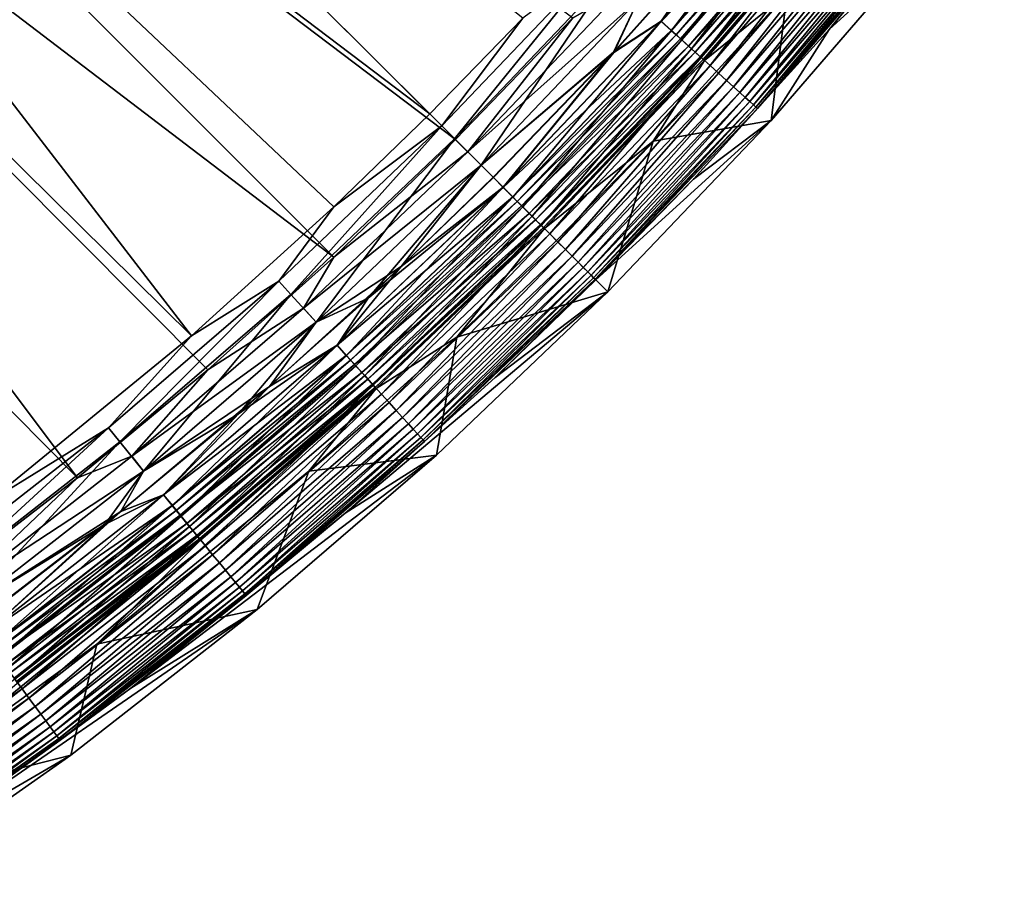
# Model space of a CAD drawing. Header units: metres. Extents: x -900 to 900, y -400 to 400.
# Tile 196 of 249: x 817 to 858, y -366 to -330. Entities that reach past the tile are written whole.
import ezdxf

# ---------------------------------------------------------------- set-up
doc = ezdxf.new("R2010")
doc.units = ezdxf.units.M

msp = doc.modelspace()

# ---------------------------------------------------------------- linework, layer by layer
at = {"layer": 'top'}
for points in [[(793.727417, -303.555023, -29.825321), (834.288086, -334.288086, -0.803848), (798.662537, -298.844513, -29.834656)], [(834.288086, -334.288086, -0.803848), (838.135071, -330.326935, -0.803848), (798.662537, -298.844513, -29.834656)], [(799.723877, -299.863464, -32.432468), (835.351196, -335.351196, -3.399924), (794.748962, -304.61557, -32.423145)], [(840.204407, -330.316376, -3.399924), (835.351196, -335.351196, -3.399924), (799.723877, -299.863464, -32.432468)], [(824.436707, -343.46109, -0.803848), (793.727417, -303.555023, -29.825321), (788.569824, -308.014862, -29.814909)], [(824.436707, -343.46109, -0.803848), (830.326965, -338.135101, -0.803848), (793.727417, -303.555023, -29.825321)], [(830.326965, -338.135101, -0.803848), (834.288086, -334.288086, -0.803848), (793.727417, -303.555023, -29.825321)], [(794.748962, -304.61557, -32.423145), (830.316345, -340.204407, -3.399924), (789.547852, -309.118988, -32.412781)], [(835.351196, -335.351196, -3.399924), (830.316345, -340.204407, -3.399924), (794.748962, -304.61557, -32.423145)], [(816.009277, -350.350189, -0.803848), (824.436707, -343.46109, -0.803848), (788.569824, -308.014862, -29.814909)], [(789.547852, -309.118988, -32.412781), (819.729187, -349.339935, -3.399924), (784.133118, -313.363251, -32.401356)], [(830.316345, -340.204407, -3.399924), (825.106689, -344.869415, -3.399924), (789.547852, -309.118988, -32.412781)], [(789.547852, -309.118988, -32.412781), (825.106689, -344.869415, -3.399924), (819.729187, -349.339935, -3.399924)], [(819.729187, -349.339935, -3.399924), (814.191162, -353.609955, -3.399924), (784.133118, -313.363251, -32.401356)], [(858.033752, -321.929169, -5.947641), (850.788452, -330.792206, -5.947641), (854.780212, -327.156525, -87)], [(850.788452, -330.792206, -5.947641), (858.033752, -321.929169, -5.947641), (854.195435, -326.694031, -5.365363)], [(850.034363, -323.278656, -0.028766), (846.674072, -326.377075), (843.847534, -330.454163, -0.028766)], [(843.847534, -330.454163, -0.028766), (844.276672, -330.84314, -0.114353), (850.034363, -323.278656, -0.028766)], [(850.042236, -323.285126, -3.056892), (850.473816, -323.639374, -3.22474), (843.855164, -330.461029, -3.056892)], [(843.855164, -330.461029, -3.056892), (846.685242, -326.386749, -3), (850.042236, -323.285126, -3.056892)], [(844.276672, -330.84314, -0.114353), (850.482056, -323.646118, -0.114353), (850.034363, -323.278656, -0.028766)], [(850.473816, -323.639374, -3.22474), (844.268799, -330.835999, -3.22474), (843.855164, -330.461029, -3.056892)], [(850.473816, -323.639374, -3.22474), (850.677795, -323.806793, -3.348771), (844.268799, -330.835999, -3.22474)], [(850.677795, -323.806793, -3.348771), (844.464355, -331.013214, -3.348771), (844.268799, -330.835999, -3.22474)], [(844.276672, -330.84314, -0.114353), (844.698547, -331.225464, -0.255695), (850.482056, -323.646118, -0.114353)], [(850.677795, -323.806793, -3.348771), (850.871277, -323.965576, -3.497899), (844.464355, -331.013214, -3.348771)], [(844.698547, -331.225464, -0.255695), (850.922119, -324.007294, -0.255695), (850.482056, -323.646118, -0.114353)], [(850.871277, -323.965576, -3.497899), (844.64978, -331.181305, -3.497899), (844.464355, -331.013214, -3.348771)], [(850.871277, -323.965576, -3.497899), (851.21991, -324.25174, -3.865118), (844.64978, -331.181305, -3.497899)], [(851.21991, -324.25174, -3.865118), (844.983948, -331.484222, -3.865118), (844.64978, -331.181305, -3.497899)], [(844.698547, -331.225464, -0.255695), (845.108215, -331.596832, -0.451727), (850.922119, -324.007294, -0.255695)], [(851.21991, -324.25174, -3.865118), (851.506775, -324.487183, -4.312942), (844.983948, -331.484222, -3.865118)], [(845.108215, -331.596832, -0.451727), (851.349487, -324.358093, -0.451727), (850.922119, -324.007294, -0.255695)], [(851.506775, -324.487183, -4.312942), (845.258972, -331.733459, -4.312942), (844.983948, -331.484222, -3.865118)], [(845.108215, -331.596832, -0.451727), (845.50116, -331.953033, -0.70103), (851.349487, -324.358093, -0.451727)], [(851.506775, -324.487183, -4.312942), (851.721375, -324.66333, -4.82471), (845.258972, -331.733459, -4.312942)], [(851.721375, -324.66333, -4.82471), (845.464661, -331.919922, -4.82471), (845.258972, -331.733459, -4.312942)], [(851.721375, -324.66333, -4.82471), (851.854858, -324.772919, -5.381563), (845.464661, -331.919922, -4.82471)], [(845.50116, -331.953033, -0.70103), (851.75946, -324.694611, -0.70103), (851.349487, -324.358093, -0.451727)], [(845.50116, -331.953033, -0.70103), (845.873962, -332.290894, -1.000777), (851.75946, -324.694611, -0.70103)], [(845.873962, -332.290894, -1.000777), (852.148315, -325.013794, -1.000777), (851.75946, -324.694611, -0.70103)], [(851.854858, -324.772919, -5.381563), (845.592651, -332.035919, -5.381563), (845.464661, -331.919922, -4.82471)], [(851.854858, -324.772919, -5.381563), (851.914429, -324.804596, -5.959025), (845.592651, -332.035919, -5.381563)], [(851.914429, -324.804596, -5.959025), (845.64447, -332.073212, -5.959025), (845.592651, -332.035919, -5.381563)], [(849.056396, -329.289917, -87), (845.64447, -332.073212, -5.959025), (851.914429, -324.804596, -5.959025)], [(845.873962, -332.290894, -1.000777), (846.223206, -332.607452, -1.34779), (852.148315, -325.013794, -1.000777)], [(846.223206, -332.607452, -1.34779), (852.512695, -325.312836, -1.34779), (852.148315, -325.013794, -1.000777)], [(846.223206, -332.607452, -1.34779), (846.545654, -332.89975, -1.738888), (852.512695, -325.312836, -1.34779)], [(846.545654, -332.89975, -1.738888), (852.84906, -325.588959, -1.738888), (852.512695, -325.312836, -1.34779)], [(846.545654, -332.89975, -1.738888), (846.838257, -333.164948, -2.170691), (852.84906, -325.588959, -1.738888)], [(846.838257, -333.164948, -2.170691), (853.154297, -325.839478, -2.170691), (852.84906, -325.588959, -1.738888)], [(846.838257, -333.164948, -2.170691), (847.098389, -333.400726, -2.639013), (853.154297, -325.839478, -2.170691)], [(853.154297, -325.839478, -2.170691), (847.098389, -333.400726, -2.639013), (853.42572, -326.062256, -2.639013)], [(846.674072, -326.377075), (841.887329, -331.731781), (843.847534, -330.454163, -0.028766)], [(842.903259, -329.588715), (841.887329, -331.731781), (846.674072, -326.377075)], [(841.898193, -331.741852, -3), (846.685242, -326.386749, -3), (843.855164, -330.461029, -3.056892)], [(846.685242, -326.386749, -3), (841.898193, -331.741852, -3), (842.900269, -329.586029, -3)], [(853.42572, -326.062256, -2.639013), (847.098389, -333.400726, -2.639013), (847.32373, -333.60498, -3.139467)], [(853.42572, -326.062256, -2.639013), (847.32373, -333.60498, -3.139467), (853.660767, -326.255188, -3.139467)], [(853.660767, -326.255188, -3.139467), (847.32373, -333.60498, -3.139467), (847.511841, -333.775513, -3.667668)], [(853.660767, -326.255188, -3.139467), (847.511841, -333.775513, -3.667668), (853.857056, -326.41629, -3.667668)], [(853.857056, -326.41629, -3.667668), (847.511841, -333.775513, -3.667668), (847.660645, -333.9104, -4.218875)], [(847.660645, -333.9104, -4.218875), (854.012268, -326.543701, -4.218875), (853.857056, -326.41629, -3.667668)], [(847.769043, -334.008667, -4.786941), (854.012268, -326.543701, -4.218875), (847.660645, -333.9104, -4.218875)], [(854.012268, -326.543701, -4.218875), (847.769043, -334.008667, -4.786941), (854.125366, -326.636536, -4.786941)], [(854.125366, -326.636536, -4.786941), (847.769043, -334.008667, -4.786941), (847.836243, -334.069519, -5.365363)], [(847.836243, -334.069519, -5.365363), (854.195435, -326.694031, -5.365363), (854.125366, -326.636536, -4.786941)], [(850.788452, -330.792206, -5.947641), (854.195435, -326.694031, -5.365363), (847.836243, -334.069519, -5.365363)], [(854.780212, -327.156525, -87), (848.391418, -334.562927, -87), (849.056396, -329.289917, -87)], [(850.788452, -330.792206, -5.947641), (848.391418, -334.562927, -87), (854.780212, -327.156525, -87)], [(841.196167, -328.050934, -0.456723), (834.785828, -334.785828, -0.456723), (835.31134, -335.31134, -0.204445)], [(841.196167, -328.050934, -0.456723), (838.135071, -330.326935, -0.803848), (834.785828, -334.785828, -0.456723)], [(841.746826, -328.550018, -0.204445), (841.196167, -328.050934, -0.456723), (835.31134, -335.31134, -0.204445)], [(835.31134, -335.31134, -0.204445), (836.409424, -336.409424), (841.746826, -328.550018, -0.204445)], [(836.409424, -336.409424), (842.903259, -329.588715), (841.746826, -328.550018, -0.204445)], [(835.860291, -335.860291, -3.101714), (840.204407, -330.316376, -3.399924), (842.322021, -329.071381, -3.101714)], [(842.322021, -329.071381, -3.101714), (842.900269, -329.586029, -3), (835.860291, -335.860291, -3.101714)], [(842.900269, -329.586029, -3), (836.406616, -336.406586, -3), (835.860291, -335.860291, -3.101714)], [(842.900269, -329.586029, -3), (841.898193, -331.741852, -3), (836.406616, -336.406586, -3)], [(842.903259, -329.588715), (836.409424, -336.409424), (841.887329, -331.731781)], [(849.056396, -329.289917, -87), (843.522583, -335.409851, -87), (845.64447, -332.073212, -5.959025)], [(849.056396, -329.289917, -87), (848.391418, -334.562927, -87), (843.522583, -335.409851, -87)], [(838.135071, -330.326935, -0.803848), (834.288086, -334.288086, -0.803848), (834.785828, -334.785828, -0.456723)], [(835.860291, -335.860291, -3.101714), (835.351196, -335.351196, -3.399924), (840.204407, -330.316376, -3.399924)], [(843.847534, -330.454163, -0.028766), (841.887329, -331.731781), (837.316223, -337.316193, -0.028766)], [(837.316223, -337.316193, -0.028766), (837.725769, -337.725739, -0.114353), (843.847534, -330.454163, -0.028766)], [(837.725769, -337.725739, -0.114353), (844.276672, -330.84314, -0.114353), (843.847534, -330.454163, -0.028766)], [(843.855164, -330.461029, -3.056892), (844.268799, -330.835999, -3.22474), (837.323425, -337.323425, -3.056892)], [(837.323425, -337.323425, -3.056892), (841.898193, -331.741852, -3), (843.855164, -330.461029, -3.056892)], [(844.268799, -330.835999, -3.22474), (837.718201, -337.718231, -3.22474), (837.323425, -337.323425, -3.056892)], [(844.268799, -330.835999, -3.22474), (844.464355, -331.013214, -3.348771), (837.718201, -337.718231, -3.22474)], [(837.725769, -337.725739, -0.114353), (838.128296, -338.128326, -0.255695), (844.276672, -330.84314, -0.114353)], [(838.128296, -338.128326, -0.255695), (844.698547, -331.225464, -0.255695), (844.276672, -330.84314, -0.114353)], [(850.788452, -330.792206, -5.947641), (845.190308, -336.983246, -5.947641), (848.391418, -334.562927, -87)], [(845.190308, -336.983246, -5.947641), (850.788452, -330.792206, -5.947641), (847.836243, -334.069519, -5.365363)], [(844.464355, -331.013214, -3.348771), (837.904846, -337.904816, -3.348771), (837.718201, -337.718231, -3.22474)], [(844.464355, -331.013214, -3.348771), (844.64978, -331.181305, -3.497899), (837.904846, -337.904816, -3.348771)], [(844.64978, -331.181305, -3.497899), (838.081787, -338.081818, -3.497899), (837.904846, -337.904816, -3.348771)], [(844.64978, -331.181305, -3.497899), (844.983948, -331.484222, -3.865118), (838.081787, -338.081818, -3.497899)], [(838.128296, -338.128326, -0.255695), (838.519287, -338.519287, -0.451727), (844.698547, -331.225464, -0.255695)], [(838.519287, -338.519287, -0.451727), (845.108215, -331.596832, -0.451727), (844.698547, -331.225464, -0.255695)], [(844.983948, -331.484222, -3.865118), (838.400757, -338.400757, -3.865118), (838.081787, -338.081818, -3.497899)], [(844.983948, -331.484222, -3.865118), (845.258972, -331.733459, -4.312942), (838.400757, -338.400757, -3.865118)], [(838.519287, -338.519287, -0.451727), (838.894348, -338.894348, -0.70103), (845.108215, -331.596832, -0.451727)], [(838.894348, -338.894348, -0.70103), (845.50116, -331.953033, -0.70103), (845.108215, -331.596832, -0.451727)], [(841.898193, -331.741852, -3), (836.914734, -336.914734, -3), (836.406616, -336.406586, -3)], [(836.409424, -336.409424), (836.904297, -336.904266), (841.887329, -331.731781)], [(841.887329, -331.731781), (836.904297, -336.904266), (837.316223, -337.316193, -0.028766)], [(837.323425, -337.323425, -3.056892), (836.914734, -336.914734, -3), (841.898193, -331.741852, -3)], [(845.258972, -331.733459, -4.312942), (838.663208, -338.663177, -4.312942), (838.400757, -338.400757, -3.865118)], [(845.258972, -331.733459, -4.312942), (845.464661, -331.919922, -4.82471), (838.663208, -338.663177, -4.312942)], [(845.464661, -331.919922, -4.82471), (838.859497, -338.859497, -4.82471), (838.663208, -338.663177, -4.312942)], [(845.464661, -331.919922, -4.82471), (845.592651, -332.035919, -5.381563), (838.859497, -338.859497, -4.82471)], [(845.592651, -332.035919, -5.381563), (838.981628, -338.981628, -5.381563), (838.859497, -338.859497, -4.82471)], [(838.894348, -338.894348, -0.70103), (839.250061, -339.250092, -1.000777), (845.50116, -331.953033, -0.70103)], [(845.592651, -332.035919, -5.381563), (845.64447, -332.073212, -5.959025), (838.981628, -338.981628, -5.381563)], [(845.64447, -332.073212, -5.959025), (839.025391, -339.025421, -5.959025), (838.981628, -338.981628, -5.381563)], [(843.522583, -335.409851, -87), (839.025391, -339.025421, -5.959025), (845.64447, -332.073212, -5.959025)], [(839.250061, -339.250092, -1.000777), (845.873962, -332.290894, -1.000777), (845.50116, -331.953033, -0.70103)], [(839.250061, -339.250092, -1.000777), (839.583374, -339.583405, -1.34779), (845.873962, -332.290894, -1.000777)], [(839.583374, -339.583405, -1.34779), (846.223206, -332.607452, -1.34779), (845.873962, -332.290894, -1.000777)], [(839.583374, -339.583405, -1.34779), (839.891174, -339.891144, -1.738888), (846.223206, -332.607452, -1.34779)], [(839.891174, -339.891144, -1.738888), (846.545654, -332.89975, -1.738888), (846.223206, -332.607452, -1.34779)], [(839.891174, -339.891144, -1.738888), (840.170349, -340.17038, -2.170691), (846.545654, -332.89975, -1.738888)], [(840.170349, -340.17038, -2.170691), (846.838257, -333.164948, -2.170691), (846.545654, -332.89975, -1.738888)], [(840.170349, -340.17038, -2.170691), (840.41864, -340.41864, -2.639013), (846.838257, -333.164948, -2.170691)], [(840.41864, -340.41864, -2.639013), (847.098389, -333.400726, -2.639013), (846.838257, -333.164948, -2.170691)], [(840.41864, -340.41864, -2.639013), (840.633728, -340.633698, -3.139467), (847.098389, -333.400726, -2.639013)], [(847.098389, -333.400726, -2.639013), (840.633728, -340.633698, -3.139467), (847.32373, -333.60498, -3.139467)], [(847.32373, -333.60498, -3.139467), (840.633728, -340.633698, -3.139467), (840.813232, -340.813232, -3.667668)], [(847.32373, -333.60498, -3.139467), (840.813232, -340.813232, -3.667668), (847.511841, -333.775513, -3.667668)], [(847.511841, -333.775513, -3.667668), (840.813232, -340.813232, -3.667668), (840.955261, -340.955261, -4.218875)], [(847.511841, -333.775513, -3.667668), (840.955261, -340.955261, -4.218875), (847.660645, -333.9104, -4.218875)], [(847.660645, -333.9104, -4.218875), (840.955261, -340.955261, -4.218875), (841.058716, -341.058716, -4.786941)], [(841.058716, -341.058716, -4.786941), (847.769043, -334.008667, -4.786941), (847.660645, -333.9104, -4.218875)], [(841.122803, -341.122803, -5.365363), (847.769043, -334.008667, -4.786941), (841.058716, -341.058716, -4.786941)], [(847.769043, -334.008667, -4.786941), (841.122803, -341.122803, -5.365363), (847.836243, -334.069519, -5.365363)], [(847.836243, -334.069519, -5.365363), (841.122803, -341.122803, -5.365363), (845.190308, -336.983246, -5.947641)], [(834.785828, -334.785828, -0.456723), (834.288086, -334.288086, -0.803848), (830.326965, -338.135101, -0.803848)], [(834.785828, -334.785828, -0.456723), (828.050903, -341.196198, -0.456723), (828.550049, -341.746826, -0.204445)], [(834.785828, -334.785828, -0.456723), (830.326965, -338.135101, -0.803848), (828.050903, -341.196198, -0.456723)], [(835.31134, -335.31134, -0.204445), (834.785828, -334.785828, -0.456723), (828.550049, -341.746826, -0.204445)], [(845.190308, -336.983246, -5.947641), (841.146729, -341.146759, -5.947641), (848.391418, -334.562927, -87)], [(848.391418, -334.562927, -87), (841.146729, -341.146759, -5.947641), (841.646912, -341.646912, -87)], [(848.391418, -334.562927, -87), (841.646912, -341.646912, -87), (843.522583, -335.409851, -87)], [(828.550049, -341.746826, -0.204445), (829.588745, -342.903259), (835.31134, -335.31134, -0.204445)], [(829.588745, -342.903259), (836.409424, -336.409424), (835.31134, -335.31134, -0.204445)], [(830.316345, -340.204407, -3.399924), (835.351196, -335.351196, -3.399924), (835.860291, -335.860291, -3.101714)], [(843.522583, -335.409851, -87), (839.525513, -339.525513, -87), (839.025391, -339.025421, -5.959025)], [(843.522583, -335.409851, -87), (841.646912, -341.646912, -87), (839.525513, -339.525513, -87)], [(829.071411, -342.322021, -3.101714), (830.316345, -340.204407, -3.399924), (835.860291, -335.860291, -3.101714)], [(835.860291, -335.860291, -3.101714), (836.406616, -336.406586, -3), (829.071411, -342.322021, -3.101714)], [(836.406616, -336.406586, -3), (829.58606, -342.900299, -3), (829.071411, -342.322021, -3.101714)], [(836.406616, -336.406586, -3), (831.741882, -341.898163, -3), (829.58606, -342.900299, -3)], [(836.409424, -336.409424), (829.588745, -342.903259), (833.103455, -340.601837)], [(836.406616, -336.406586, -3), (836.914734, -336.914734, -3), (831.741882, -341.898163, -3)], [(836.904297, -336.904266), (836.409424, -336.409424), (833.103455, -340.601837)], [(831.741882, -341.898163, -3), (836.914734, -336.914734, -3), (837.323425, -337.323425, -3.056892)], [(837.316223, -337.316193, -0.028766), (836.904297, -336.904266), (833.103455, -340.601837)], [(837.316223, -337.316193, -0.028766), (833.103455, -340.601837), (830.454163, -343.847565, -0.028766)], [(830.454163, -343.847565, -0.028766), (830.84314, -344.276703, -0.114353), (837.316223, -337.316193, -0.028766)], [(837.323425, -337.323425, -3.056892), (837.718201, -337.718231, -3.22474), (830.460999, -343.855133, -3.056892)], [(830.460999, -343.855133, -3.056892), (831.741882, -341.898163, -3), (837.323425, -337.323425, -3.056892)], [(830.84314, -344.276703, -0.114353), (837.725769, -337.725739, -0.114353), (837.316223, -337.316193, -0.028766)], [(841.122803, -341.122803, -5.365363), (841.146729, -341.146759, -5.947641), (845.190308, -336.983246, -5.947641)], [(837.718201, -337.718231, -3.22474), (830.835999, -344.268829, -3.22474), (830.460999, -343.855133, -3.056892)], [(837.718201, -337.718231, -3.22474), (837.904846, -337.904816, -3.348771), (830.835999, -344.268829, -3.22474)], [(830.84314, -344.276703, -0.114353), (831.225464, -344.698517, -0.255695), (837.725769, -337.725739, -0.114353)], [(831.225464, -344.698517, -0.255695), (838.128296, -338.128326, -0.255695), (837.725769, -337.725739, -0.114353)], [(830.326965, -338.135101, -0.803848), (824.436707, -343.46109, -0.803848), (828.050903, -341.196198, -0.456723)], [(837.904846, -337.904816, -3.348771), (831.013184, -344.464325, -3.348771), (830.835999, -344.268829, -3.22474)], [(837.904846, -337.904816, -3.348771), (838.081787, -338.081818, -3.497899), (831.013184, -344.464325, -3.348771)], [(838.081787, -338.081818, -3.497899), (831.181274, -344.64978, -3.497899), (831.013184, -344.464325, -3.348771)], [(838.081787, -338.081818, -3.497899), (838.400757, -338.400757, -3.865118), (831.181274, -344.64978, -3.497899)], [(831.225464, -344.698517, -0.255695), (831.596802, -345.108215, -0.451727), (838.128296, -338.128326, -0.255695)], [(831.596802, -345.108215, -0.451727), (838.519287, -338.519287, -0.451727), (838.128296, -338.128326, -0.255695)], [(838.400757, -338.400757, -3.865118), (831.484192, -344.983978, -3.865118), (831.181274, -344.64978, -3.497899)], [(838.400757, -338.400757, -3.865118), (838.663208, -338.663177, -4.312942), (831.484192, -344.983978, -3.865118)], [(831.596802, -345.108215, -0.451727), (831.953003, -345.50119, -0.70103), (838.519287, -338.519287, -0.451727)], [(831.953003, -345.50119, -0.70103), (838.894348, -338.894348, -0.70103), (838.519287, -338.519287, -0.451727)], [(838.663208, -338.663177, -4.312942), (831.733459, -345.258972, -4.312942), (831.484192, -344.983978, -3.865118)], [(838.663208, -338.663177, -4.312942), (838.859497, -338.859497, -4.82471), (831.733459, -345.258972, -4.312942)], [(838.859497, -338.859497, -4.82471), (831.919922, -345.464661, -4.82471), (831.733459, -345.258972, -4.312942)], [(838.859497, -338.859497, -4.82471), (838.981628, -338.981628, -5.381563), (831.919922, -345.464661, -4.82471)], [(838.981628, -338.981628, -5.381563), (832.035889, -345.592621, -5.381563), (831.919922, -345.464661, -4.82471)], [(831.953003, -345.50119, -0.70103), (832.290894, -345.873932, -1.000777), (838.894348, -338.894348, -0.70103)], [(838.981628, -338.981628, -5.381563), (839.025391, -339.025421, -5.959025), (832.035889, -345.592621, -5.381563)], [(832.290894, -345.873932, -1.000777), (839.250061, -339.250092, -1.000777), (838.894348, -338.894348, -0.70103)], [(839.025391, -339.025421, -5.959025), (832.073242, -345.64447, -5.959025), (832.035889, -345.592621, -5.381563)], [(839.025391, -339.025421, -5.959025), (835.409851, -343.522583, -87), (832.073242, -345.64447, -5.959025)], [(832.290894, -345.873932, -1.000777), (832.607422, -346.223175, -1.34779), (839.250061, -339.250092, -1.000777)], [(832.607422, -346.223175, -1.34779), (839.583374, -339.583405, -1.34779), (839.250061, -339.250092, -1.000777)], [(839.525513, -339.525513, -87), (835.409851, -343.522583, -87), (839.025391, -339.025421, -5.959025)], [(832.607422, -346.223175, -1.34779), (832.899719, -346.545654, -1.738888), (839.583374, -339.583405, -1.34779)], [(832.899719, -346.545654, -1.738888), (839.891174, -339.891144, -1.738888), (839.583374, -339.583405, -1.34779)], [(841.646912, -341.646912, -87), (835.409851, -343.522583, -87), (839.525513, -339.525513, -87)], [(825.106689, -344.869415, -3.399924), (830.316345, -340.204407, -3.399924), (829.071411, -342.322021, -3.101714)], [(832.899719, -346.545654, -1.738888), (833.164917, -346.838226, -2.170691), (839.891174, -339.891144, -1.738888)], [(833.164917, -346.838226, -2.170691), (840.170349, -340.17038, -2.170691), (839.891174, -339.891144, -1.738888)], [(833.164917, -346.838226, -2.170691), (833.400757, -347.098389, -2.639013), (840.170349, -340.17038, -2.170691)], [(833.400757, -347.098389, -2.639013), (840.41864, -340.41864, -2.639013), (840.170349, -340.17038, -2.170691)], [(833.103455, -340.601837), (827.66687, -345.55365), (830.454163, -343.847565, -0.028766)], [(833.103455, -340.601837), (829.588745, -342.903259), (827.66687, -345.55365)], [(833.400757, -347.098389, -2.639013), (833.60498, -347.3237, -3.139467), (840.41864, -340.41864, -2.639013)], [(833.60498, -347.3237, -3.139467), (840.633728, -340.633698, -3.139467), (840.41864, -340.41864, -2.639013)], [(833.60498, -347.3237, -3.139467), (833.775513, -347.511841, -3.667668), (840.633728, -340.633698, -3.139467)], [(840.633728, -340.633698, -3.139467), (833.775513, -347.511841, -3.667668), (840.813232, -340.813232, -3.667668)], [(840.813232, -340.813232, -3.667668), (833.775513, -347.511841, -3.667668), (833.9104, -347.660645, -4.218875)], [(840.813232, -340.813232, -3.667668), (833.9104, -347.660645, -4.218875), (840.955261, -340.955261, -4.218875)], [(840.955261, -340.955261, -4.218875), (833.9104, -347.660645, -4.218875), (834.008667, -347.769043, -4.786941)], [(840.955261, -340.955261, -4.218875), (834.008667, -347.769043, -4.786941), (841.058716, -341.058716, -4.786941)], [(828.050903, -341.196198, -0.456723), (821.008362, -347.268372, -0.456723), (821.479858, -347.842804, -0.204445)], [(828.050903, -341.196198, -0.456723), (824.436707, -343.46109, -0.803848), (821.008362, -347.268372, -0.456723)], [(828.550049, -341.746826, -0.204445), (828.050903, -341.196198, -0.456723), (821.479858, -347.842804, -0.204445)], [(841.058716, -341.058716, -4.786941), (834.008667, -347.769043, -4.786941), (834.069519, -347.836212, -5.365363)], [(834.069519, -347.836212, -5.365363), (841.122803, -341.122803, -5.365363), (841.058716, -341.058716, -4.786941)], [(836.983276, -345.190277, -5.947641), (841.122803, -341.122803, -5.365363), (834.069519, -347.836212, -5.365363)], [(836.983276, -345.190277, -5.947641), (841.146729, -341.146759, -5.947641), (841.122803, -341.122803, -5.365363)], [(841.146729, -341.146759, -5.947641), (836.983276, -345.190277, -5.947641), (841.646912, -341.646912, -87)], [(821.479858, -347.842804, -0.204445), (822.457642, -349.054596), (828.550049, -341.746826, -0.204445)], [(822.457642, -349.054596), (829.588745, -342.903259), (828.550049, -341.746826, -0.204445)], [(841.646912, -341.646912, -87), (836.983276, -345.190277, -5.947641), (830.792236, -350.788452, -5.947641)], [(841.646912, -341.646912, -87), (830.792236, -350.788452, -5.947641), (834.562927, -348.391418, -87)], [(841.646912, -341.646912, -87), (834.562927, -348.391418, -87), (835.409851, -343.522583, -87)], [(826.38678, -346.685242, -3), (831.741882, -341.898163, -3), (830.460999, -343.855133, -3.056892)], [(831.741882, -341.898163, -3), (826.38678, -346.685242, -3), (829.58606, -342.900299, -3)], [(821.972351, -348.442871, -3.101714), (825.106689, -344.869415, -3.399924), (829.071411, -342.322021, -3.101714)], [(829.071411, -342.322021, -3.101714), (829.58606, -342.900299, -3), (821.972351, -348.442871, -3.101714)], [(829.58606, -342.900299, -3), (822.455078, -349.051483, -3), (821.972351, -348.442871, -3.101714)], [(829.58606, -342.900299, -3), (826.38678, -346.685242, -3), (822.455078, -349.051483, -3)], [(829.588745, -342.903259), (822.457642, -349.054596), (827.66687, -345.55365)], [(824.436707, -343.46109, -0.803848), (816.009277, -350.350189, -0.803848), (821.008362, -347.268372, -0.456723)], [(830.454163, -343.847565, -0.028766), (827.66687, -345.55365), (823.278625, -350.034363, -0.028766)], [(823.278625, -350.034363, -0.028766), (823.646118, -350.482056, -0.114353), (830.454163, -343.847565, -0.028766)], [(830.460999, -343.855133, -3.056892), (830.835999, -344.268829, -3.22474), (823.285156, -350.042267, -3.056892)], [(823.285156, -350.042267, -3.056892), (826.38678, -346.685242, -3), (830.460999, -343.855133, -3.056892)], [(823.646118, -350.482056, -0.114353), (830.84314, -344.276703, -0.114353), (830.454163, -343.847565, -0.028766)], [(835.409851, -343.522583, -87), (829.289917, -349.056427, -87), (832.073242, -345.64447, -5.959025)], [(834.562927, -348.391418, -87), (829.289917, -349.056427, -87), (835.409851, -343.522583, -87)], [(830.835999, -344.268829, -3.22474), (823.639343, -350.473846, -3.22474), (823.285156, -350.042267, -3.056892)], [(830.835999, -344.268829, -3.22474), (831.013184, -344.464325, -3.348771), (823.639343, -350.473846, -3.22474)], [(823.646118, -350.482056, -0.114353), (824.007324, -350.922089, -0.255695), (830.84314, -344.276703, -0.114353)], [(824.007324, -350.922089, -0.255695), (831.225464, -344.698517, -0.255695), (830.84314, -344.276703, -0.114353)], [(831.013184, -344.464325, -3.348771), (823.806763, -350.677795, -3.348771), (823.639343, -350.473846, -3.22474)], [(831.013184, -344.464325, -3.348771), (831.181274, -344.64978, -3.497899), (823.806763, -350.677795, -3.348771)], [(831.181274, -344.64978, -3.497899), (823.965576, -350.871277, -3.497899), (823.806763, -350.677795, -3.348771)], [(831.181274, -344.64978, -3.497899), (831.484192, -344.983978, -3.865118), (823.965576, -350.871277, -3.497899)], [(824.007324, -350.922089, -0.255695), (824.358093, -351.349487, -0.451727), (831.225464, -344.698517, -0.255695)], [(824.358093, -351.349487, -0.451727), (831.596802, -345.108215, -0.451727), (831.225464, -344.698517, -0.255695)], [(819.729187, -349.339935, -3.399924), (825.106689, -344.869415, -3.399924), (821.972351, -348.442871, -3.101714)], [(831.484192, -344.983978, -3.865118), (824.251709, -351.21991, -3.865118), (823.965576, -350.871277, -3.497899)], [(831.484192, -344.983978, -3.865118), (831.733459, -345.258972, -4.312942), (824.251709, -351.21991, -3.865118)], [(831.733459, -345.258972, -4.312942), (824.487183, -351.506775, -4.312942), (824.251709, -351.21991, -3.865118)], [(824.358093, -351.349487, -0.451727), (824.69458, -351.75946, -0.70103), (831.596802, -345.108215, -0.451727)], [(831.733459, -345.258972, -4.312942), (831.919922, -345.464661, -4.82471), (824.487183, -351.506775, -4.312942)], [(831.919922, -345.464661, -4.82471), (824.66333, -351.721375, -4.82471), (824.487183, -351.506775, -4.312942)], [(831.919922, -345.464661, -4.82471), (832.035889, -345.592621, -5.381563), (824.66333, -351.721375, -4.82471)], [(824.69458, -351.75946, -0.70103), (831.953003, -345.50119, -0.70103), (831.596802, -345.108215, -0.451727)], [(824.69458, -351.75946, -0.70103), (825.013794, -352.148346, -1.000777), (831.953003, -345.50119, -0.70103)], [(825.013794, -352.148346, -1.000777), (832.290894, -345.873932, -1.000777), (831.953003, -345.50119, -0.70103)], [(830.792236, -350.788452, -5.947641), (836.983276, -345.190277, -5.947641), (834.069519, -347.836212, -5.365363)], [(832.073242, -345.64447, -5.959025), (829.289917, -349.056427, -87), (820.529846, -356.217529, -87)], [(832.073242, -345.64447, -5.959025), (820.529846, -356.217529, -87), (824.804626, -351.914398, -5.959025)], [(827.66687, -345.55365), (821.514099, -350.72348), (823.278625, -350.034363, -0.028766)], [(827.66687, -345.55365), (822.457642, -349.054596), (821.514099, -350.72348)], [(832.035889, -345.592621, -5.381563), (824.772888, -351.854858, -5.381563), (824.66333, -351.721375, -4.82471)], [(832.035889, -345.592621, -5.381563), (832.073242, -345.64447, -5.959025), (824.772888, -351.854858, -5.381563)], [(832.073242, -345.64447, -5.959025), (824.804626, -351.914398, -5.959025), (824.772888, -351.854858, -5.381563)], [(825.013794, -352.148346, -1.000777), (825.312805, -352.512665, -1.34779), (832.290894, -345.873932, -1.000777)], [(825.312805, -352.512665, -1.34779), (832.607422, -346.223175, -1.34779), (832.290894, -345.873932, -1.000777)], [(825.312805, -352.512665, -1.34779), (825.588989, -352.849091, -1.738888), (832.607422, -346.223175, -1.34779)], [(825.588989, -352.849091, -1.738888), (832.899719, -346.545654, -1.738888), (832.607422, -346.223175, -1.34779)], [(820.856873, -351.269318, -3), (826.38678, -346.685242, -3), (823.285156, -350.042267, -3.056892)], [(826.38678, -346.685242, -3), (820.856873, -351.269318, -3), (822.455078, -349.051483, -3)], [(825.588989, -352.849091, -1.738888), (825.839478, -353.154327, -2.170691), (832.899719, -346.545654, -1.738888)], [(825.839478, -353.154327, -2.170691), (833.164917, -346.838226, -2.170691), (832.899719, -346.545654, -1.738888)], [(825.839478, -353.154327, -2.170691), (826.062256, -353.42572, -2.639013), (833.164917, -346.838226, -2.170691)], [(826.062256, -353.42572, -2.639013), (833.400757, -347.098389, -2.639013), (833.164917, -346.838226, -2.170691)], [(826.062256, -353.42572, -2.639013), (826.255188, -353.660767, -3.139467), (833.400757, -347.098389, -2.639013)], [(826.255188, -353.660767, -3.139467), (833.60498, -347.3237, -3.139467), (833.400757, -347.098389, -2.639013)], [(821.008362, -347.268372, -0.456723), (813.675781, -352.989532, -0.456723), (814.11853, -353.586395, -0.204445)], [(821.008362, -347.268372, -0.456723), (816.009277, -350.350189, -0.803848), (813.675781, -352.989532, -0.456723)], [(821.479858, -347.842804, -0.204445), (821.008362, -347.268372, -0.456723), (814.11853, -353.586395, -0.204445)], [(826.255188, -353.660767, -3.139467), (826.41626, -353.857056, -3.667668), (833.60498, -347.3237, -3.139467)], [(826.41626, -353.857056, -3.667668), (833.775513, -347.511841, -3.667668), (833.60498, -347.3237, -3.139467)], [(826.41626, -353.857056, -3.667668), (826.543701, -354.012299, -4.218875), (833.775513, -347.511841, -3.667668)], [(833.775513, -347.511841, -3.667668), (826.543701, -354.012299, -4.218875), (833.9104, -347.660645, -4.218875)], [(814.11853, -353.586395, -0.204445), (815.033264, -354.848602), (821.479858, -347.842804, -0.204445)], [(815.033264, -354.848602), (822.457642, -349.054596), (821.479858, -347.842804, -0.204445)], [(833.9104, -347.660645, -4.218875), (826.543701, -354.012299, -4.218875), (826.636536, -354.125397, -4.786941)], [(833.9104, -347.660645, -4.218875), (826.636536, -354.125397, -4.786941), (834.008667, -347.769043, -4.786941)], [(834.008667, -347.769043, -4.786941), (826.636536, -354.125397, -4.786941), (826.694031, -354.195435, -5.365363)], [(834.008667, -347.769043, -4.786941), (826.694031, -354.195435, -5.365363), (834.069519, -347.836212, -5.365363)], [(834.069519, -347.836212, -5.365363), (826.694031, -354.195435, -5.365363), (830.792236, -350.788452, -5.947641)], [(814.581055, -354.2099, -3.101714), (819.729187, -349.339935, -3.399924), (821.972351, -348.442871, -3.101714)], [(821.972351, -348.442871, -3.101714), (822.455078, -349.051483, -3), (814.581055, -354.2099, -3.101714)], [(830.792236, -350.788452, -5.947641), (821.929138, -358.033752, -5.947641), (834.562927, -348.391418, -87)], [(834.562927, -348.391418, -87), (821.929138, -358.033752, -5.947641), (827.156555, -354.780212, -87)], [(834.562927, -348.391418, -87), (827.156555, -354.780212, -87), (829.289917, -349.056427, -87)], [(822.455078, -349.051483, -3), (815.030884, -354.845398, -3), (814.581055, -354.2099, -3.101714)], [(822.455078, -349.051483, -3), (820.856873, -351.269318, -3), (815.030884, -354.845398, -3)], [(822.457642, -349.054596), (815.033264, -354.848602), (821.514099, -350.72348)], [(827.156555, -354.780212, -87), (820.529846, -356.217529, -87), (829.289917, -349.056427, -87)], [(814.581055, -354.2099, -3.101714), (814.191162, -353.609955, -3.399924), (819.729187, -349.339935, -3.399924)], [(823.278625, -350.034363, -0.028766), (821.514099, -350.72348), (815.807678, -355.863525, -0.028766)], [(815.807678, -355.863525, -0.028766), (816.152771, -356.328674, -0.114353), (823.278625, -350.034363, -0.028766)], [(823.285156, -350.042267, -3.056892), (823.639343, -350.473846, -3.22474), (815.813782, -355.871735, -3.056892)], [(815.813782, -355.871735, -3.056892), (820.856873, -351.269318, -3), (823.285156, -350.042267, -3.056892)], [(816.152771, -356.328674, -0.114353), (823.646118, -350.482056, -0.114353), (823.278625, -350.034363, -0.028766)], [(821.514099, -350.72348), (815.033264, -354.848602), (815.151062, -355.632111)], [(821.514099, -350.72348), (815.151062, -355.632111), (815.807678, -355.863525, -0.028766)], [(823.639343, -350.473846, -3.22474), (816.146423, -356.32016, -3.22474), (815.813782, -355.871735, -3.056892)], [(823.639343, -350.473846, -3.22474), (823.806763, -350.677795, -3.348771), (816.146423, -356.32016, -3.22474)], [(823.806763, -350.677795, -3.348771), (816.30365, -356.532074, -3.348771), (816.146423, -356.32016, -3.22474)], [(816.152771, -356.328674, -0.114353), (816.491943, -356.785919, -0.255695), (823.646118, -350.482056, -0.114353)], [(823.806763, -350.677795, -3.348771), (823.965576, -350.871277, -3.497899), (816.30365, -356.532074, -3.348771)], [(816.491943, -356.785919, -0.255695), (824.007324, -350.922089, -0.255695), (823.646118, -350.482056, -0.114353)], [(826.694031, -354.195435, -5.365363), (821.929138, -358.033752, -5.947641), (830.792236, -350.788452, -5.947641)], [(823.965576, -350.871277, -3.497899), (816.452759, -356.733093, -3.497899), (816.30365, -356.532074, -3.348771)], [(823.965576, -350.871277, -3.497899), (824.251709, -351.21991, -3.865118), (816.452759, -356.733093, -3.497899)], [(816.491943, -356.785919, -0.255695), (816.82135, -357.230011, -0.451727), (824.007324, -350.922089, -0.255695)], [(816.82135, -357.230011, -0.451727), (824.358093, -351.349487, -0.451727), (824.007324, -350.922089, -0.255695)], [(820.856873, -351.269318, -3), (815.159912, -355.643982, -3), (815.030884, -354.845398, -3)], [(815.813782, -355.871735, -3.056892), (815.159912, -355.643982, -3), (820.856873, -351.269318, -3)], [(824.251709, -351.21991, -3.865118), (816.721436, -357.095337, -3.865118), (816.452759, -356.733093, -3.497899)], [(824.251709, -351.21991, -3.865118), (824.487183, -351.506775, -4.312942), (816.721436, -357.095337, -3.865118)], [(824.487183, -351.506775, -4.312942), (816.942566, -357.393433, -4.312942), (816.721436, -357.095337, -3.865118)], [(816.82135, -357.230011, -0.451727), (817.137329, -357.655975, -0.70103), (824.358093, -351.349487, -0.451727)], [(824.487183, -351.506775, -4.312942), (824.66333, -351.721375, -4.82471), (816.942566, -357.393433, -4.312942)], [(817.137329, -357.655975, -0.70103), (824.69458, -351.75946, -0.70103), (824.358093, -351.349487, -0.451727)], [(820.529846, -356.217529, -87), (811.371643, -362.861938, -87), (824.804626, -351.914398, -5.959025)], [(824.804626, -351.914398, -5.959025), (811.371643, -362.861938, -87), (817.237122, -357.820129, -5.959025)], [(824.66333, -351.721375, -4.82471), (817.107971, -357.616394, -4.82471), (816.942566, -357.393433, -4.312942)], [(824.66333, -351.721375, -4.82471), (824.772888, -351.854858, -5.381563), (817.107971, -357.616394, -4.82471)], [(824.772888, -351.854858, -5.381563), (817.210876, -357.755096, -5.381563), (817.107971, -357.616394, -4.82471)], [(817.137329, -357.655975, -0.70103), (817.437012, -358.060028, -1.000777), (824.69458, -351.75946, -0.70103)], [(824.772888, -351.854858, -5.381563), (824.804626, -351.914398, -5.959025), (817.210876, -357.755096, -5.381563)], [(824.804626, -351.914398, -5.959025), (817.237122, -357.820129, -5.959025), (817.210876, -357.755096, -5.381563)], [(817.437012, -358.060028, -1.000777), (825.013794, -352.148346, -1.000777), (824.69458, -351.75946, -0.70103)], [(817.437012, -358.060028, -1.000777), (817.717834, -358.438599, -1.34779), (825.013794, -352.148346, -1.000777)], [(817.717834, -358.438599, -1.34779), (825.312805, -352.512665, -1.34779), (825.013794, -352.148346, -1.000777)], [(817.717834, -358.438599, -1.34779), (817.977173, -358.788147, -1.738888), (825.312805, -352.512665, -1.34779)], [(817.977173, -358.788147, -1.738888), (825.588989, -352.849091, -1.738888), (825.312805, -352.512665, -1.34779)], [(817.977173, -358.788147, -1.738888), (818.212402, -359.105286, -2.170691), (825.588989, -352.849091, -1.738888)], [(818.212402, -359.105286, -2.170691), (825.839478, -353.154327, -2.170691), (825.588989, -352.849091, -1.738888)], [(818.212402, -359.105286, -2.170691), (818.42157, -359.387268, -2.639013), (825.839478, -353.154327, -2.170691)], [(818.42157, -359.387268, -2.639013), (826.062256, -353.42572, -2.639013), (825.839478, -353.154327, -2.170691)], [(818.42157, -359.387268, -2.639013), (818.602783, -359.631531, -3.139467), (826.062256, -353.42572, -2.639013)], [(818.602783, -359.631531, -3.139467), (826.255188, -353.660767, -3.139467), (826.062256, -353.42572, -2.639013)], [(818.602783, -359.631531, -3.139467), (818.754028, -359.835449, -3.667668), (826.255188, -353.660767, -3.139467)], [(818.754028, -359.835449, -3.667668), (826.41626, -353.857056, -3.667668), (826.255188, -353.660767, -3.139467)], [(818.754028, -359.835449, -3.667668), (818.873718, -359.996765, -4.218875), (826.41626, -353.857056, -3.667668)], [(818.873718, -359.996765, -4.218875), (826.543701, -354.012299, -4.218875), (826.41626, -353.857056, -3.667668)], [(818.873718, -359.996765, -4.218875), (818.960876, -360.114258, -4.786941), (826.543701, -354.012299, -4.218875)], [(826.543701, -354.012299, -4.218875), (818.960876, -360.114258, -4.786941), (826.636536, -354.125397, -4.786941)], [(826.636536, -354.125397, -4.786941), (818.960876, -360.114258, -4.786941), (819.014832, -360.187073, -5.365363)], [(826.636536, -354.125397, -4.786941), (819.014832, -360.187073, -5.365363), (826.694031, -354.195435, -5.365363)], [(826.694031, -354.195435, -5.365363), (819.014832, -360.187073, -5.365363), (821.929138, -358.033752, -5.947641)], [(821.929138, -358.033752, -5.947641), (812.66333, -364.756256, -5.947641), (827.156555, -354.780212, -87)], [(827.156555, -354.780212, -87), (812.66333, -364.756256, -5.947641), (819.445557, -360.797913, -87)], [(827.156555, -354.780212, -87), (819.445557, -360.797913, -87), (820.529846, -356.217529, -87)], [(819.445557, -360.797913, -87), (811.371643, -362.861938, -87), (820.529846, -356.217529, -87)], [(809.578918, -363.595764, -1.000777), (817.437012, -358.060028, -1.000777), (817.137329, -357.655975, -0.70103)], [(809.578918, -363.595764, -1.000777), (809.840881, -363.98764, -1.34779), (817.437012, -358.060028, -1.000777)], [(809.840881, -363.98764, -1.34779), (817.717834, -358.438599, -1.34779), (817.437012, -358.060028, -1.000777)], [(819.014832, -360.187073, -5.365363), (812.66333, -364.756256, -5.947641), (821.929138, -358.033752, -5.947641)], [(809.840881, -363.98764, -1.34779), (810.082703, -364.349487, -1.738888), (817.717834, -358.438599, -1.34779)], [(810.082703, -364.349487, -1.738888), (817.977173, -358.788147, -1.738888), (817.717834, -358.438599, -1.34779)], [(810.082703, -364.349487, -1.738888), (810.302124, -364.677795, -2.170691), (817.977173, -358.788147, -1.738888)], [(810.302124, -364.677795, -2.170691), (818.212402, -359.105286, -2.170691), (817.977173, -358.788147, -1.738888)], [(810.302124, -364.677795, -2.170691), (810.497192, -364.969696, -2.639013), (818.212402, -359.105286, -2.170691)], [(810.497192, -364.969696, -2.639013), (818.42157, -359.387268, -2.639013), (818.212402, -359.105286, -2.170691)], [(810.497192, -364.969696, -2.639013), (810.666199, -365.222565, -3.139467), (818.42157, -359.387268, -2.639013)], [(810.666199, -365.222565, -3.139467), (818.602783, -359.631531, -3.139467), (818.42157, -359.387268, -2.639013)], [(810.666199, -365.222565, -3.139467), (810.807251, -365.433655, -3.667668), (818.602783, -359.631531, -3.139467)], [(810.807251, -365.433655, -3.667668), (818.754028, -359.835449, -3.667668), (818.602783, -359.631531, -3.139467)], [(810.807251, -365.433655, -3.667668), (810.918884, -365.600647, -4.218875), (818.754028, -359.835449, -3.667668)], [(810.918884, -365.600647, -4.218875), (818.873718, -359.996765, -4.218875), (818.754028, -359.835449, -3.667668)], [(810.918884, -365.600647, -4.218875), (811.000183, -365.72229, -4.786941), (818.873718, -359.996765, -4.218875)], [(811.000183, -365.72229, -4.786941), (818.960876, -360.114258, -4.786941), (818.873718, -359.996765, -4.218875)], [(811.000183, -365.72229, -4.786941), (811.050537, -365.797638, -5.365363), (818.960876, -360.114258, -4.786941)], [(818.960876, -360.114258, -4.786941), (811.050537, -365.797638, -5.365363), (819.014832, -360.187073, -5.365363)], [(819.014832, -360.187073, -5.365363), (811.050537, -365.797638, -5.365363), (812.66333, -364.756256, -5.947641)], [(819.445557, -360.797913, -87), (811.448608, -366.429993, -87), (811.371643, -362.861938, -87)], [(812.66333, -364.756256, -5.947641), (811.448608, -366.429993, -87), (819.445557, -360.797913, -87)]]:
    msp.add_3dface(points, dxfattribs=at)

doc.saveas('drawing.dxf')
